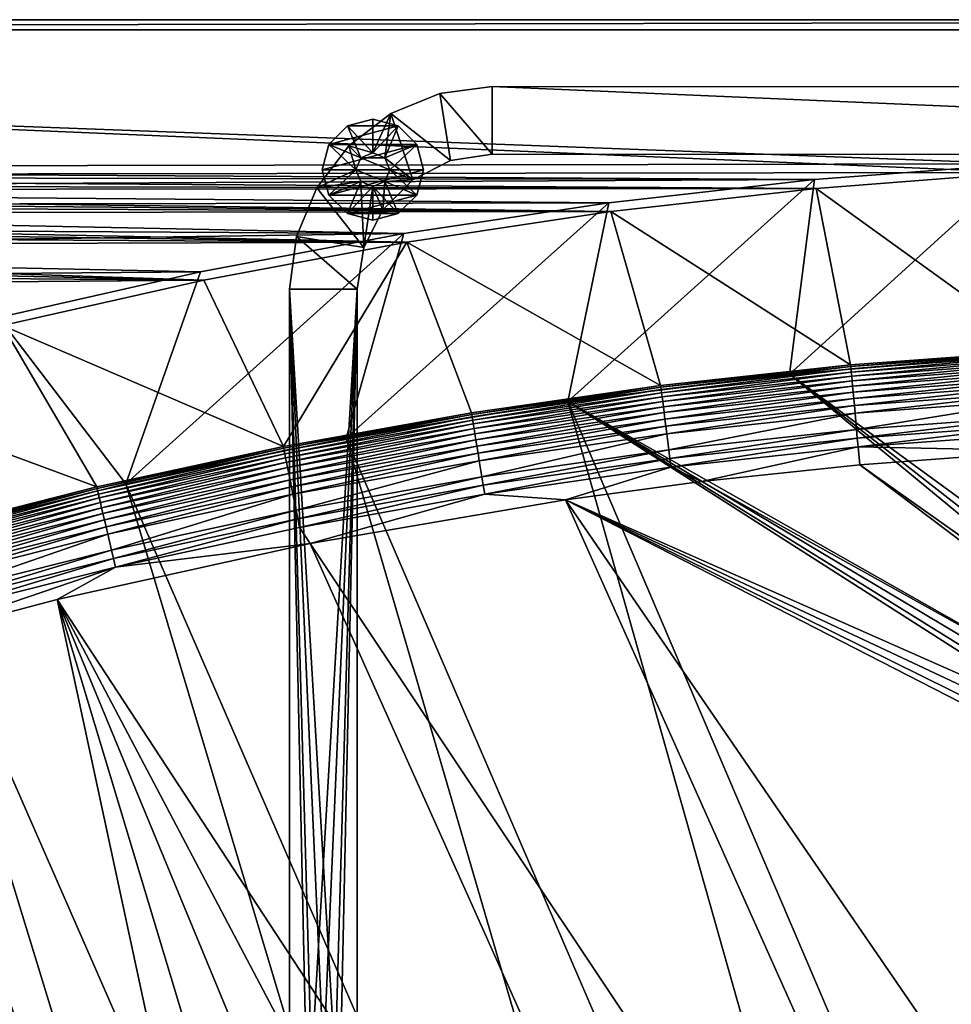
# Model space of a CAD drawing. Header units: metres. Extents: x 0 to 1501, y -1015 to 0.
# Tile 26 of 38: x 766 to 1042, y -292 to 0. Entities that reach past the tile are written whole.
import ezdxf

# ---------------------------------------------------------------- set-up
doc = ezdxf.new("R2010")
doc.units = ezdxf.units.M

msp = doc.modelspace()

# ---------------------------------------------------------------- linework, layer by layer
at = {"layer": 'None'}
for points in [[(401.079681, -46.141403), (1063.192383, -45.303387), (0, 0)], [(0, 0), (1063.192383, -45.303387), (1500, 0)], [(1500, 0), (1500, 0, -45), (0, 0)], [(1500, 0, -45), (0, 0, -45), (0, 0)], [(0, 0, -45), (1500, 0, -45), (3, -3, -45)], [(1500, 0, -45), (1497.155151, -3, -45), (3, -3, -45)], [(1497.155151, -3, -3), (1062.936401, -42.705982, -3), (3, -3, -3)], [(1062.936401, -42.705982, -3), (399.166199, -43.825584, -3), (3, -3, -3)], [(3, -3, -3), (3, -3, -45), (1497.155151, -3, -3)], [(3, -3, -45), (1497.155151, -3, -45), (1497.155151, -3, -3)], [(1062.936401, -42.705982, -3), (1001.775391, -47.370544, -3), (399.166199, -43.825584, -3)], [(1060.012207, -99.620453, -406), (994.370544, -105.012535, -406), (1062.936401, -42.705982, -3)], [(994.370544, -105.012535, -406), (1001.775391, -47.370544, -3), (1062.936401, -42.705982, -3)], [(1001.775391, -47.370544, -3), (424.775909, -46.351501, -3), (399.166199, -43.825584, -3)], [(1063.192383, -45.303387), (401.079681, -46.141403), (1002.230469, -49.94701)], [(401.079681, -46.141403), (426.656219, -48.734936), (1002.230469, -49.94701)], [(424.775909, -46.351501, -3), (1001.775391, -47.370544, -3), (450.234894, -50.103752, -3)], [(1063.192383, -45.303387), (1002.230469, -49.94701), (1068.877197, -98.073616, -377.175201)], [(1002.230469, -49.94701), (426.656219, -48.734936), (439.392426, -50.476563)], [(1001.775391, -47.370544, -3), (940.824768, -54.258831, -3), (450.234894, -50.103752, -3)], [(994.370544, -105.012535, -406), (928.658752, -113.104782, -406), (1001.775391, -47.370544, -3)], [(928.658752, -113.104782, -406), (940.824768, -54.258831, -3), (1001.775391, -47.370544, -3)], [(1002.230469, -49.94701), (439.392426, -50.476563), (941.4776, -56.803322)], [(439.392426, -50.476563), (452.084717, -52.513569), (941.4776, -56.803322)], [(450.234894, -50.103752, -3), (940.824768, -54.258831, -3), (475.487396, -55.058964, -3)], [(1002.230469, -49.94701), (941.4776, -56.803322), (1012.442932, -102.235199, -377.175201)], [(1002.230469, -49.94701), (1012.442932, -102.235199, -377.175201), (1068.877197, -98.073616, -377.175201)], [(941.4776, -56.803322), (452.084717, -52.513569), (464.726257, -54.844849)], [(464.726257, -54.844849), (477.310242, -57.469151), (941.4776, -56.803322)], [(940.824768, -54.258831, -3), (880.165344, -63.36171, -3), (475.487396, -55.058964, -3)], [(475.487396, -55.058964, -3), (880.165344, -63.36171, -3), (500.479065, -61.195759, -3)], [(928.658752, -113.104782, -406), (863.073975, -123.910141, -406), (940.824768, -54.258831, -3)], [(863.073975, -123.910141, -406), (880.165344, -63.36171, -3), (940.824768, -54.258831, -3)], [(477.310242, -57.469151), (881.01416, -65.863258), (941.4776, -56.803322)], [(477.310242, -57.469151), (489.829865, -60.385052), (881.01416, -65.863258)], [(941.4776, -56.803322), (881.01416, -65.863258), (956.187256, -108.354591, -377.175201)], [(941.4776, -56.803322), (956.187256, -108.354591, -377.175201), (1012.442932, -102.235199, -377.175201)], [(489.829865, -60.385052), (502.278381, -63.590981), (881.01416, -65.863258)], [(880.165344, -63.36171, -3), (525.156189, -68.495331, -3), (500.479065, -61.195759, -3)], [(881.01416, -65.863258), (502.278381, -63.590981), (514.649109, -67.085213)], [(880.165344, -63.36171, -3), (819.877563, -74.667107, -3), (525.156189, -68.495331, -3)], [(863.073975, -123.910141, -406), (797.747375, -137.438324, -406), (880.165344, -63.36171, -3)], [(797.747375, -137.438324, -406), (819.877563, -74.667107, -3), (880.165344, -63.36171, -3)], [(881.01416, -65.863258), (514.649109, -67.085213), (820.919922, -77.114853)], [(881.01416, -65.863258), (820.919922, -77.114853), (844.483032, -126.434929, -377.175201)], [(900.178101, -116.424416, -377.175201), (881.01416, -65.863258), (844.483032, -126.434929, -377.175201)], [(881.01416, -65.863258), (900.178101, -116.424416, -377.175201), (956.187256, -108.354591, -377.175201)], [(514.649109, -67.085213), (526.935303, -70.865852), (820.919922, -77.114853)], [(819.877563, -74.667107, -3), (549.466614, -76.936241, -3), (525.156189, -68.495331, -3)], [(820.919922, -77.114853), (526.935303, -70.865852), (539.13031, -74.930862)], [(539.13031, -74.930862), (551.227661, -79.278061), (820.919922, -77.114853)], [(819.877563, -74.667107, -3), (760.041382, -88.160034, -3), (549.466614, -76.936241, -3)], [(819.877563, -74.667107, -3), (797.747375, -137.438324, -406), (760.041382, -88.160034, -3)], [(551.227661, -79.278061), (761.274353, -90.543236), (820.919922, -77.114853)], [(844.483032, -126.434929, -377.175201), (820.919922, -77.114853), (761.274353, -90.543236)], [(797.747375, -137.438324, -406), (732.884949, -153.671341, -406), (760.041382, -88.160034, -3)], [(761.274353, -90.543236), (702.156311, -106.130661), (789.169373, -138.374039, -377.175201)], [(844.483032, -126.434929, -377.175201), (761.274353, -90.543236), (789.169373, -138.374039, -377.175201)], [(1012.442932, -102.235199, -377.175201), (1012.516785, -102.725082, -379.803467), (1068.877197, -98.073616, -377.175201)], [(1012.516785, -102.725082, -379.803467), (1068.932861, -98.564224, -379.803467), (1068.877197, -98.073616, -377.175201)], [(1012.516785, -102.725082, -379.803467), (1012.582703, -103.447868, -382.385681), (1068.932861, -98.564224, -379.803467)], [(1012.582703, -103.447868, -382.385681), (1068.973633, -99.288857, -382.385681), (1068.932861, -98.564224, -379.803467)], [(994.370544, -105.012535, -406), (1060.012207, -99.620453, -406), (1172.880127, -235.304947, -406)], [(1012.582703, -103.447868, -382.385681), (1012.669312, -104.39711, -384.897552), (1068.973633, -99.288857, -382.385681)], [(1012.669312, -104.39711, -384.897552), (1069.027222, -100.240532, -384.897552), (1068.973633, -99.288857, -382.385681)], [(1069.027222, -100.240532, -384.897552), (1012.669312, -104.39711, -384.897552), (1012.775879, -105.565636, -387.314758)], [(1069.09314, -101.412064, -387.314758), (1069.027222, -100.240532, -384.897552), (1012.775879, -105.565636, -387.314758)], [(1069.09314, -101.412064, -387.314758), (1012.775879, -105.565636, -387.314758), (1012.901733, -106.945221, -389.61441)], [(1069.171021, -102.795181, -389.61441), (1069.09314, -101.412064, -387.314758), (1012.901733, -106.945221, -389.61441)], [(956.187256, -108.354591, -377.175201), (956.264587, -108.842209, -379.803467), (1012.442932, -102.235199, -377.175201)], [(956.264587, -108.842209, -379.803467), (1012.516785, -102.725082, -379.803467), (1012.442932, -102.235199, -377.175201)], [(956.264587, -108.842209, -379.803467), (956.355591, -109.562263, -382.385681), (1012.516785, -102.725082, -379.803467)], [(956.355591, -109.562263, -382.385681), (1012.582703, -103.447868, -382.385681), (1012.516785, -102.725082, -379.803467)], [(956.355591, -109.562263, -382.385681), (956.475098, -110.507927, -384.897552), (1012.582703, -103.447868, -382.385681)], [(956.475098, -110.507927, -384.897552), (1012.669312, -104.39711, -384.897552), (1012.582703, -103.447868, -382.385681)], [(1012.669312, -104.39711, -384.897552), (956.475098, -110.507927, -384.897552), (956.622253, -111.67205, -387.314758)], [(1012.775879, -105.565636, -387.314758), (1012.669312, -104.39711, -384.897552), (956.622253, -111.67205, -387.314758)], [(1069.171021, -102.795181, -389.61441), (1012.901733, -106.945221, -389.61441), (1013.045654, -108.523323, -391.779236)], [(1069.26001, -104.377335, -391.779236), (1069.171021, -102.795181, -389.61441), (1013.045654, -108.523323, -391.779236)], [(1069.26001, -104.377335, -391.779236), (1013.045654, -108.523323, -391.779236), (1013.206482, -110.286362, -393.793457)], [(1069.359497, -106.144897, -393.793457), (1069.26001, -104.377335, -391.779236), (1013.206482, -110.286362, -393.793457)], [(789.169373, -138.374039, -377.175201), (702.156311, -106.130661), (734.303772, -152.227341, -377.175201)], [(994.370544, -105.012535, -406), (1170.077148, -250, -406), (928.658752, -113.104782, -406)], [(1012.775879, -105.565636, -387.314758), (956.622253, -111.67205, -387.314758), (956.795959, -113.046425, -389.61441)], [(1012.901733, -106.945221, -389.61441), (1012.775879, -105.565636, -387.314758), (956.795959, -113.046425, -389.61441)], [(1012.901733, -106.945221, -389.61441), (956.795959, -113.046425, -389.61441), (956.994629, -114.618576, -391.779236)], [(1013.045654, -108.523323, -391.779236), (1012.901733, -106.945221, -389.61441), (956.994629, -114.618576, -391.779236)], [(1172.880127, -235.304947, -406), (1170.743774, -242.735291, -406), (994.370544, -105.012535, -406)], [(1170.743774, -242.735291, -406), (1170.077148, -250, -406), (994.370544, -105.012535, -406)], [(1013.206482, -110.286362, -393.793457), (1013.382935, -112.220741, -395.641296), (1069.359497, -106.144897, -393.793457)], [(1013.382935, -112.220741, -395.641296), (1069.468628, -108.084236, -395.641296), (1069.359497, -106.144897, -393.793457)], [(900.178101, -116.424416, -377.175201), (900.256592, -116.909286, -379.803467), (956.187256, -108.354591, -377.175201)], [(900.256592, -116.909286, -379.803467), (956.264587, -108.842209, -379.803467), (956.187256, -108.354591, -377.175201)], [(900.256592, -116.909286, -379.803467), (900.372559, -117.62574, -382.385681), (956.264587, -108.842209, -379.803467)], [(900.372559, -117.62574, -382.385681), (956.355591, -109.562263, -382.385681), (956.264587, -108.842209, -379.803467)], [(900.372559, -117.62574, -382.385681), (900.524841, -118.566681, -384.897552), (956.355591, -109.562263, -382.385681)], [(900.524841, -118.566681, -384.897552), (956.475098, -110.507927, -384.897552), (956.355591, -109.562263, -382.385681)], [(956.475098, -110.507927, -384.897552), (900.524841, -118.566681, -384.897552), (900.712341, -119.724991, -387.314758)], [(956.622253, -111.67205, -387.314758), (956.475098, -110.507927, -384.897552), (900.712341, -119.724991, -387.314758)], [(1013.045654, -108.523323, -391.779236), (956.994629, -114.618576, -391.779236), (957.216614, -116.374962, -393.793457)], [(1013.206482, -110.286362, -393.793457), (1013.045654, -108.523323, -391.779236), (957.216614, -116.374962, -393.793457)], [(957.216614, -116.374962, -393.793457), (957.460144, -118.30204, -395.641296), (1013.206482, -110.286362, -393.793457)], [(957.460144, -118.30204, -395.641296), (1013.382935, -112.220741, -395.641296), (1013.206482, -110.286362, -393.793457)], [(1013.382935, -112.220741, -395.641296), (1013.57373, -114.312218, -397.307617), (1069.468628, -108.084236, -395.641296)], [(1013.57373, -114.312218, -397.307617), (1069.58667, -110.181084, -397.307617), (1069.468628, -108.084236, -395.641296)], [(1013.777283, -116.543968, -398.780426), (1069.58667, -110.181084, -397.307617), (1013.57373, -114.312218, -397.307617)], [(1013.777283, -116.543968, -398.780426), (1069.712524, -112.418564, -398.780426), (1069.58667, -110.181084, -397.307617)], [(863.073975, -123.910141, -406), (928.658752, -113.104782, -406), (1062.969604, -587.750427, -406)], [(956.622253, -111.67205, -387.314758), (900.712341, -119.724991, -387.314758), (900.933655, -121.092499, -389.61441)], [(956.795959, -113.046425, -389.61441), (956.622253, -111.67205, -387.314758), (900.933655, -121.092499, -389.61441)], [(956.795959, -113.046425, -389.61441), (900.933655, -121.092499, -389.61441), (901.186829, -122.656799, -391.779236)], [(956.994629, -114.618576, -391.779236), (956.795959, -113.046425, -389.61441), (901.186829, -122.656799, -391.779236)], [(1062.969604, -587.750427, -406), (928.658752, -113.104782, -406), (1115.29248, -549.992249, -406)], [(928.658752, -113.104782, -406), (1176.091064, -271.071716, -406), (1115.29248, -549.992249, -406)], [(1170.077148, -250, -406), (1170.743774, -257.264709, -406), (928.658752, -113.104782, -406)], [(928.658752, -113.104782, -406), (1170.743774, -257.264709, -406), (1172.880127, -264.695038, -406)], [(1172.880127, -264.695038, -406), (1176.091064, -271.071716, -406), (928.658752, -113.104782, -406)], [(957.460144, -118.30204, -395.641296), (957.72345, -120.385635, -397.307617), (1013.382935, -112.220741, -395.641296)], [(957.72345, -120.385635, -397.307617), (1013.57373, -114.312218, -397.307617), (1013.382935, -112.220741, -395.641296)], [(1069.712524, -112.418564, -398.780426), (1013.777283, -116.543968, -398.780426), (1014.216431, -121.358337, -401.100159)], [(1069.984253, -117.245285, -401.100159), (1069.712524, -112.418564, -398.780426), (1014.216431, -121.358337, -401.100159)], [(844.483032, -126.434929, -377.175201), (844.570251, -126.918381, -379.803467), (900.178101, -116.424416, -377.175201)], [(844.570251, -126.918381, -379.803467), (900.256592, -116.909286, -379.803467), (900.178101, -116.424416, -377.175201)], [(956.994629, -114.618576, -391.779236), (901.186829, -122.656799, -391.779236), (901.469727, -124.404419, -393.793457)], [(957.216614, -116.374962, -393.793457), (956.994629, -114.618576, -391.779236), (901.469727, -124.404419, -393.793457)], [(901.469727, -124.404419, -393.793457), (901.78009, -126.321877, -395.641296), (957.216614, -116.374962, -393.793457)], [(901.78009, -126.321877, -395.641296), (957.460144, -118.30204, -395.641296), (957.216614, -116.374962, -393.793457)], [(958.004456, -122.608963, -398.780426), (1013.57373, -114.312218, -397.307617), (957.72345, -120.385635, -397.307617)], [(958.004456, -122.608963, -398.780426), (1013.777283, -116.543968, -398.780426), (1013.57373, -114.312218, -397.307617)], [(958.610596, -127.405167, -401.100159), (1013.777283, -116.543968, -398.780426), (958.004456, -122.608963, -398.780426)], [(1014.216431, -121.358337, -401.100159), (1013.777283, -116.543968, -398.780426), (958.610596, -127.405167, -401.100159)], [(844.570251, -126.918381, -379.803467), (844.710999, -127.630371, -382.385681), (900.256592, -116.909286, -379.803467)], [(844.710999, -127.630371, -382.385681), (900.372559, -117.62574, -382.385681), (900.256592, -116.909286, -379.803467)], [(844.710999, -127.630371, -382.385681), (844.895935, -128.56546, -384.897552), (900.372559, -117.62574, -382.385681)], [(844.895935, -128.56546, -384.897552), (900.524841, -118.566681, -384.897552), (900.372559, -117.62574, -382.385681)], [(900.524841, -118.566681, -384.897552), (844.895935, -128.56546, -384.897552), (845.123535, -129.716553, -387.314758)], [(900.712341, -119.724991, -387.314758), (900.524841, -118.566681, -384.897552), (845.123535, -129.716553, -387.314758)], [(901.78009, -126.321877, -395.641296), (902.115662, -128.395065, -397.307617), (957.460144, -118.30204, -395.641296)], [(902.115662, -128.395065, -397.307617), (957.72345, -120.385635, -397.307617), (957.460144, -118.30204, -395.641296)], [(1014.216431, -121.358337, -401.100159), (1014.448669, -123.904739, -401.92572), (1069.984253, -117.245285, -401.100159)], [(1014.448669, -123.904739, -401.92572), (1070.12793, -119.798225, -401.92572), (1069.984253, -117.245285, -401.100159)], [(900.712341, -119.724991, -387.314758), (845.123535, -129.716553, -387.314758), (845.392273, -131.075546, -389.61441)], [(900.933655, -121.092499, -389.61441), (900.712341, -119.724991, -387.314758), (845.392273, -131.075546, -389.61441)], [(900.933655, -121.092499, -389.61441), (845.392273, -131.075546, -389.61441), (845.699646, -132.630112, -391.779236)], [(901.186829, -122.656799, -391.779236), (900.933655, -121.092499, -389.61441), (845.699646, -132.630112, -391.779236)], [(902.115662, -128.395065, -397.307617), (902.473694, -130.607285, -398.780426), (957.72345, -120.385635, -397.307617)], [(902.473694, -130.607285, -398.780426), (958.004456, -122.608963, -398.780426), (957.72345, -120.385635, -397.307617)], [(958.610596, -127.405167, -401.100159), (958.931213, -129.941971, -401.92572), (1014.216431, -121.358337, -401.100159)], [(958.931213, -129.941971, -401.92572), (1014.448669, -123.904739, -401.92572), (1014.216431, -121.358337, -401.100159)], [(1070.12793, -119.798225, -401.92572), (1014.448669, -123.904739, -401.92572), (1014.686707, -126.513992, -402.52005)], [(1014.686707, -126.513992, -402.52005), (1070.275146, -122.414169, -402.52005), (1070.12793, -119.798225, -401.92572)], [(1070.562134, -127.733841, -403), (1070.275146, -122.414169, -402.52005), (1014.686707, -126.513992, -402.52005)], [(797.747375, -137.438324, -406), (863.073975, -123.910141, -406), (1009.002441, -623.525391, -406)], [(901.186829, -122.656799, -391.779236), (845.699646, -132.630112, -391.779236), (846.04303, -134.366837, -393.793457)], [(901.469727, -124.404419, -393.793457), (901.186829, -122.656799, -391.779236), (846.04303, -134.366837, -393.793457)], [(846.04303, -134.366837, -393.793457), (846.419861, -136.272354, -395.641296), (901.469727, -124.404419, -393.793457)], [(846.419861, -136.272354, -395.641296), (901.78009, -126.321877, -395.641296), (901.469727, -124.404419, -393.793457)], [(1009.002441, -623.525391, -406), (863.073975, -123.910141, -406), (1062.969604, -587.750427, -406)], [(903.246155, -135.379547, -401.100159), (958.004456, -122.608963, -398.780426), (902.473694, -130.607285, -398.780426)], [(903.246155, -135.379547, -401.100159), (958.610596, -127.405167, -401.100159), (958.004456, -122.608963, -398.780426)], [(1014.448669, -123.904739, -401.92572), (958.931213, -129.941971, -401.92572), (959.259705, -132.541382, -402.52005)], [(1014.448669, -123.904739, -401.92572), (959.259705, -132.541382, -402.52005), (1014.686707, -126.513992, -402.52005)], [(789.169373, -138.374039, -377.175201), (789.272278, -138.855103, -379.803467), (844.483032, -126.434929, -377.175201)], [(789.272278, -138.855103, -379.803467), (844.570251, -126.918381, -379.803467), (844.483032, -126.434929, -377.175201)], [(789.272278, -138.855103, -379.803467), (789.437683, -139.561783, -382.385681), (844.570251, -126.918381, -379.803467)], [(789.437683, -139.561783, -382.385681), (844.710999, -127.630371, -382.385681), (844.570251, -126.918381, -379.803467)], [(789.437683, -139.561783, -382.385681), (789.654968, -140.489868, -384.897552), (844.710999, -127.630371, -382.385681)], [(789.654968, -140.489868, -384.897552), (844.895935, -128.56546, -384.897552), (844.710999, -127.630371, -382.385681)], [(846.419861, -136.272354, -395.641296), (846.827209, -138.332642, -397.307617), (901.78009, -126.321877, -395.641296)], [(846.827209, -138.332642, -397.307617), (902.115662, -128.395065, -397.307617), (901.78009, -126.321877, -395.641296)], [(903.246155, -135.379547, -401.100159), (903.654724, -137.903671, -401.92572), (958.610596, -127.405167, -401.100159)], [(903.654724, -137.903671, -401.92572), (958.931213, -129.941971, -401.92572), (958.610596, -127.405167, -401.100159)], [(1014.686707, -126.513992, -402.52005), (959.259705, -132.541382, -402.52005), (968.298706, -136.79071, -403)], [(1015.17218, -131.817627, -403), (1014.686707, -126.513992, -402.52005), (968.298706, -136.79071, -403)], [(1015.17218, -131.817627, -403), (1070.562134, -127.733841, -403), (1014.686707, -126.513992, -402.52005)], [(1070.562134, -127.733841, -403), (1015.17218, -131.817627, -403), (1172.446899, -243.050476, -403)], [(844.895935, -128.56546, -384.897552), (789.654968, -140.489868, -384.897552), (789.922424, -141.63237, -387.314758)], [(845.123535, -129.716553, -387.314758), (844.895935, -128.56546, -384.897552), (789.922424, -141.63237, -387.314758)], [(845.123535, -129.716553, -387.314758), (789.922424, -141.63237, -387.314758), (790.23822, -142.981216, -389.61441)], [(845.392273, -131.075546, -389.61441), (845.123535, -129.716553, -387.314758), (790.23822, -142.981216, -389.61441)], [(845.392273, -131.075546, -389.61441), (790.23822, -142.981216, -389.61441), (790.599426, -144.524155, -391.779236)], [(845.699646, -132.630112, -391.779236), (845.392273, -131.075546, -389.61441), (790.599426, -144.524155, -391.779236)], [(846.827209, -138.332642, -397.307617), (847.261902, -140.531082, -398.780426), (902.115662, -128.395065, -397.307617)], [(847.261902, -140.531082, -398.780426), (902.473694, -130.607285, -398.780426), (902.115662, -128.395065, -397.307617)], [(902.473694, -130.607285, -398.780426), (847.261902, -140.531082, -398.780426), (848.199707, -145.273621, -401.100159)], [(848.199707, -145.273621, -401.100159), (903.246155, -135.379547, -401.100159), (902.473694, -130.607285, -398.780426)], [(903.654724, -137.903671, -401.92572), (904.073364, -140.490097, -402.52005), (958.931213, -129.941971, -401.92572)], [(958.931213, -129.941971, -401.92572), (904.073364, -140.490097, -402.52005), (959.259705, -132.541382, -402.52005)], [(845.699646, -132.630112, -391.779236), (790.599426, -144.524155, -391.779236), (791.00293, -146.24791, -393.793457)], [(846.04303, -134.366837, -393.793457), (845.699646, -132.630112, -391.779236), (791.00293, -146.24791, -393.793457)], [(959.259705, -132.541382, -402.52005), (904.073364, -140.490097, -402.52005), (928.027771, -142.184464, -403)], [(968.298706, -136.79071, -403), (959.259705, -132.541382, -402.52005), (928.027771, -142.184464, -403)], [(1015.17218, -131.817627, -403), (968.298706, -136.79071, -403), (1171.809204, -250, -403)], [(1015.17218, -131.817627, -403), (1171.809204, -250, -403), (1172.446899, -243.050476, -403)], [(791.00293, -146.24791, -393.793457), (791.445679, -148.139191, -395.641296), (846.04303, -134.366837, -393.793457)], [(791.445679, -148.139191, -395.641296), (846.419861, -136.272354, -395.641296), (846.04303, -134.366837, -393.793457)], [(791.445679, -148.139191, -395.641296), (791.924377, -150.184067, -397.307617), (846.419861, -136.272354, -395.641296)], [(791.924377, -150.184067, -397.307617), (846.827209, -138.332642, -397.307617), (846.419861, -136.272354, -395.641296)], [(848.199707, -145.273621, -401.100159), (848.695679, -147.782043, -401.92572), (903.246155, -135.379547, -401.100159)], [(848.695679, -147.782043, -401.92572), (903.654724, -137.903671, -401.92572), (903.246155, -135.379547, -401.100159)], [(968.298706, -136.79071, -403), (928.027771, -142.184464, -403), (1171.809204, -250, -403)], [(732.884949, -153.671341, -406), (797.747375, -137.438324, -406), (953.535645, -657.19519, -406)], [(734.303772, -152.227341, -377.175201), (734.426697, -152.703461, -379.803467), (789.169373, -138.374039, -377.175201)], [(734.426697, -152.703461, -379.803467), (789.272278, -138.855103, -379.803467), (789.169373, -138.374039, -377.175201)], [(734.426697, -152.703461, -379.803467), (734.616577, -153.403961, -382.385681), (789.272278, -138.855103, -379.803467)], [(734.616577, -153.403961, -382.385681), (789.437683, -139.561783, -382.385681), (789.272278, -138.855103, -379.803467)], [(734.616577, -153.403961, -382.385681), (734.865906, -154.323944, -384.897552), (789.437683, -139.561783, -382.385681)], [(734.865906, -154.323944, -384.897552), (789.654968, -140.489868, -384.897552), (789.437683, -139.561783, -382.385681)], [(792.435242, -152.366089, -398.780426), (846.827209, -138.332642, -397.307617), (791.924377, -150.184067, -397.307617)], [(847.261902, -140.531082, -398.780426), (846.827209, -138.332642, -397.307617), (792.435242, -152.366089, -398.780426)], [(953.535645, -657.19519, -406), (797.747375, -137.438324, -406), (1009.002441, -623.525391, -406)], [(848.695679, -147.782043, -401.92572), (849.203918, -150.352356, -402.52005), (903.654724, -137.903671, -401.92572)], [(849.203918, -150.352356, -402.52005), (904.073364, -140.490097, -402.52005), (903.654724, -137.903671, -401.92572)], [(789.654968, -140.489868, -384.897552), (734.865906, -154.323944, -384.897552), (735.172913, -155.456467, -387.314758)], [(789.922424, -141.63237, -387.314758), (789.654968, -140.489868, -384.897552), (735.172913, -155.456467, -387.314758)], [(789.922424, -141.63237, -387.314758), (735.172913, -155.456467, -387.314758), (735.535339, -156.793533, -389.61441)], [(790.23822, -142.981216, -389.61441), (789.922424, -141.63237, -387.314758), (735.535339, -156.793533, -389.61441)], [(793.53717, -157.073196, -401.100159), (847.261902, -140.531082, -398.780426), (792.435242, -152.366089, -398.780426)], [(848.199707, -145.273621, -401.100159), (847.261902, -140.531082, -398.780426), (793.53717, -157.073196, -401.100159)], [(904.073364, -140.490097, -402.52005), (849.203918, -150.352356, -402.52005), (852.363037, -155.16153, -403)], [(928.027771, -142.184464, -403), (904.073364, -140.490097, -402.52005), (852.363037, -155.16153, -403)], [(852.363037, -155.16153, -403), (1099.690308, -525.830444, -403), (928.027771, -142.184464, -403)], [(1171.809204, -250, -403), (928.027771, -142.184464, -403), (1172.446899, -256.949524, -403)], [(928.027771, -142.184464, -403), (1174.490601, -264.057495, -403), (1172.446899, -256.949524, -403)], [(1099.690308, -525.830444, -403), (1159.021484, -478.837067, -403), (928.027771, -142.184464, -403)], [(928.027771, -142.184464, -403), (1159.021484, -478.837067, -403), (1177.562988, -270.158661, -403)], [(1177.562988, -270.158661, -403), (1174.490601, -264.057495, -403), (928.027771, -142.184464, -403)], [(790.23822, -142.981216, -389.61441), (735.535339, -156.793533, -389.61441), (735.94989, -158.322998, -391.779236)], [(790.599426, -144.524155, -391.779236), (790.23822, -142.981216, -389.61441), (735.94989, -158.322998, -391.779236)], [(790.599426, -144.524155, -391.779236), (735.94989, -158.322998, -391.779236), (736.413086, -160.031693, -393.793457)], [(791.00293, -146.24791, -393.793457), (790.599426, -144.524155, -391.779236), (736.413086, -160.031693, -393.793457)], [(794.119995, -159.562866, -401.92572), (848.199707, -145.273621, -401.100159), (793.53717, -157.073196, -401.100159)], [(848.695679, -147.782043, -401.92572), (848.199707, -145.273621, -401.100159), (794.119995, -159.562866, -401.92572)], [(736.413086, -160.031693, -393.793457), (736.921265, -161.906448, -395.641296), (791.00293, -146.24791, -393.793457)], [(736.921265, -161.906448, -395.641296), (791.445679, -148.139191, -395.641296), (791.00293, -146.24791, -393.793457)], [(736.921265, -161.906448, -395.641296), (737.470703, -163.933472, -397.307617), (791.445679, -148.139191, -395.641296)], [(737.470703, -163.933472, -397.307617), (791.924377, -150.184067, -397.307617), (791.445679, -148.139191, -395.641296)], [(794.717224, -162.113983, -402.52005), (848.695679, -147.782043, -401.92572), (794.119995, -159.562866, -401.92572)], [(849.203918, -150.352356, -402.52005), (848.695679, -147.782043, -401.92572), (794.717224, -162.113983, -402.52005)], [(791.924377, -150.184067, -397.307617), (737.470703, -163.933472, -397.307617), (738.057007, -166.096436, -398.780426)], [(738.057007, -166.096436, -398.780426), (792.435242, -152.366089, -398.780426), (791.924377, -150.184067, -397.307617)], [(852.363037, -155.16153, -403), (849.203918, -150.352356, -402.52005), (794.717224, -162.113983, -402.52005)], [(668.619629, -172.593781, -406), (732.884949, -153.671341, -406), (896.670044, -688.680969, -406)], [(896.670044, -688.680969, -406), (732.884949, -153.671341, -406), (953.535645, -657.19519, -406)], [(739.321777, -170.762421, -401.100159), (792.435242, -152.366089, -398.780426), (738.057007, -166.096436, -398.780426)], [(739.321777, -170.762421, -401.100159), (793.53717, -157.073196, -401.100159), (792.435242, -152.366089, -398.780426)], [(739.990723, -173.230347, -401.92572), (793.53717, -157.073196, -401.100159), (739.321777, -170.762421, -401.100159)], [(739.990723, -173.230347, -401.92572), (794.119995, -159.562866, -401.92572), (793.53717, -157.073196, -401.100159)], [(794.717224, -162.113983, -402.52005), (777.408325, -171.755096, -403), (852.363037, -155.16153, -403)], [(777.408325, -171.755096, -403), (1038.202026, -569.963806, -403), (852.363037, -155.16153, -403)], [(1038.202026, -569.963806, -403), (1099.690308, -525.830444, -403), (852.363037, -155.16153, -403)], [(740.676208, -175.759171, -402.52005), (794.119995, -159.562866, -401.92572), (739.990723, -173.230347, -401.92572)], [(740.676208, -175.759171, -402.52005), (794.717224, -162.113983, -402.52005), (794.119995, -159.562866, -401.92572)], [(740.676208, -175.759171, -402.52005), (729.207825, -184.446411, -403), (794.717224, -162.113983, -402.52005)], [(729.207825, -184.446411, -403), (777.408325, -171.755096, -403), (794.717224, -162.113983, -402.52005)], [(729.207825, -184.446411, -403), (883.227234, -663.339172, -403), (777.408325, -171.755096, -403)], [(962.287109, -618.693909, -403), (1000.588257, -594.864319, -403), (777.408325, -171.755096, -403)], [(1000.588257, -594.864319, -403), (1038.202026, -569.963806, -403), (777.408325, -171.755096, -403)], [(883.227234, -663.339172, -403), (919.637268, -643.513, -403), (777.408325, -171.755096, -403)], [(777.408325, -171.755096, -403), (919.637268, -643.513, -403), (962.287109, -618.693909, -403)], [(605.147095, -194.159134, -406), (668.619629, -172.593781, -406), (838.549561, -717.892029, -406)], [(838.549561, -717.892029, -406), (668.619629, -172.593781, -406), (896.670044, -688.680969, -406)], [(729.207825, -184.446411, -403), (688.716125, -196.364151, -403), (883.227234, -663.339172, -403)], [(542.608215, -218.322891, -406), (605.147095, -194.159134, -406), (779.312256, -744.756042, -406)], [(779.312256, -744.756042, -406), (605.147095, -194.159134, -406), (838.549561, -717.892029, -406)], [(688.716125, -196.364151, -403), (635.930908, -213.669968, -403), (833.802429, -688.34259, -403)], [(688.716125, -196.364151, -403), (833.802429, -688.34259, -403), (883.227234, -663.339172, -403)], [(635.930908, -213.669968, -403), (583.776184, -232.799683, -403), (783.53894, -711.620422, -403)], [(635.930908, -213.669968, -403), (783.53894, -711.620422, -403), (833.802429, -688.34259, -403)], [(719.086121, -769.217773, -406), (542.608215, -218.322891, -406), (779.312256, -744.756042, -406)], [(583.776184, -232.799683, -403), (732.65155, -733.082275, -403), (783.53894, -711.620422, -403)]]:
    msp.add_3dface(points, dxfattribs=at)
at = {"layer": 'None01'}
for points in [[(890.780518, -21.823505, -410), (906.306641, -39.783817, -410), (906.313965, -19.783819, -410)], [(906.313965, -19.783819, -430), (890.780518, -21.823505, -430), (906.313965, -19.783819, -410)], [(890.780518, -21.823505, -430), (890.780518, -21.823505, -410), (906.313965, -19.783819, -410)], [(906.313965, -19.783819, -430), (906.306641, -39.783817, -430), (890.780518, -21.823505, -430)], [(906.306641, -39.783817, -410), (1373.248901, -39.95565, -410), (906.313965, -19.783819, -410)], [(1373.248901, -39.95565, -430), (906.306641, -39.783817, -430), (906.313965, -19.783819, -430)], [(906.313965, -19.783819, -410), (1373.248901, -39.95565, -410), (1373.256226, -19.955652, -410)], [(1373.256226, -19.955652, -430), (906.313965, -19.783819, -430), (1373.256226, -19.955652, -410)], [(906.313965, -19.783819, -430), (906.313965, -19.783819, -410), (1373.256226, -19.955652, -410)], [(1373.256226, -19.955652, -430), (1373.248901, -39.95565, -430), (906.313965, -19.783819, -430)], [(876.304626, -27.814932, -410), (893.942444, -41.737919, -410), (890.780518, -21.823505, -410)], [(890.780518, -21.823505, -430), (876.304626, -27.814932, -430), (890.780518, -21.823505, -410)], [(876.304626, -27.814932, -430), (876.304626, -27.814932, -410), (890.780518, -21.823505, -410)], [(890.780518, -21.823505, -430), (893.942444, -41.737919, -430), (876.304626, -27.814932, -430)], [(893.942444, -41.737919, -410), (906.306641, -39.783817, -410), (890.780518, -21.823505, -410)], [(906.306641, -39.783817, -430), (893.942444, -41.737919, -430), (890.780518, -21.823505, -430)], [(876.304626, -27.814932, -410), (863.873291, -37.349602, -410), (870.943054, -39.42197, -410)], [(876.304626, -27.814932, -430), (863.873291, -37.349602, -430), (876.304626, -27.814932, -410)], [(863.873291, -37.349602, -430), (863.873291, -37.349602, -410), (876.304626, -27.814932, -410)], [(863.873291, -37.349602, -430), (876.304626, -27.814932, -430), (870.943054, -39.42197, -430)], [(874.478577, -40.886436, -410), (876.304626, -27.814932, -410), (870.943054, -39.42197, -410)], [(876.304626, -27.814932, -430), (874.478577, -40.886436, -430), (870.943054, -39.42197, -430)], [(874.478577, -40.886436, -410), (882.787659, -47.417946, -410), (876.304626, -27.814932, -410)], [(876.304626, -27.814932, -430), (882.787659, -47.417946, -430), (874.478577, -40.886436, -430)], [(882.787659, -47.417946, -410), (893.942444, -41.737919, -410), (876.304626, -27.814932, -410)], [(893.942444, -41.737919, -430), (882.787659, -47.417946, -430), (876.304626, -27.814932, -430)], [(863.443054, -31.431591, -510), (857.952698, -36.92197, -510), (867.407532, -40.886436, -510)], [(863.443054, -31.431591, -550), (857.952698, -36.92197, -550), (863.443054, -31.431591, -510)], [(857.952698, -36.92197, -550), (857.952698, -36.92197, -510), (863.443054, -31.431591, -510)], [(883.933472, -36.92197, -550), (857.952698, -36.92197, -550), (878.443054, -31.431591, -550)], [(857.952698, -36.92197, -550), (863.443054, -31.431591, -550), (878.443054, -31.431591, -550)], [(870.943054, -39.42197, -510), (870.943054, -29.42197, -510), (863.443054, -31.431591, -510)], [(870.943054, -29.42197, -550), (863.443054, -31.431591, -550), (870.943054, -29.42197, -510)], [(863.443054, -31.431591, -550), (863.443054, -31.431591, -510), (870.943054, -29.42197, -510)], [(878.443054, -31.431591, -550), (863.443054, -31.431591, -550), (870.943054, -29.42197, -550)], [(870.943054, -39.42197, -510), (863.443054, -31.431591, -510), (867.407532, -40.886436, -510)], [(878.443054, -31.431591, -510), (870.943054, -29.42197, -510), (870.943054, -39.42197, -510)], [(878.443054, -31.431591, -550), (870.943054, -29.42197, -550), (878.443054, -31.431591, -510)], [(870.943054, -29.42197, -550), (870.943054, -29.42197, -510), (878.443054, -31.431591, -510)], [(874.478577, -40.886436, -510), (878.443054, -31.431591, -510), (870.943054, -39.42197, -510)], [(883.933472, -36.92197, -510), (878.443054, -31.431591, -510), (874.478577, -40.886436, -510)], [(883.933472, -36.92197, -550), (878.443054, -31.431591, -550), (883.933472, -36.92197, -510)], [(878.443054, -31.431591, -550), (878.443054, -31.431591, -510), (883.933472, -36.92197, -510)], [(863.873291, -37.349602, -410), (854.334045, -49.777443, -410), (865.943054, -44.42197, -410)], [(863.873291, -37.349602, -430), (854.334045, -49.777443, -430), (863.873291, -37.349602, -410)], [(854.334045, -49.777443, -430), (854.334045, -49.777443, -410), (863.873291, -37.349602, -410)], [(854.334045, -49.777443, -430), (863.873291, -37.349602, -430), (865.943054, -44.42197, -430)], [(857.952698, -36.92197, -510), (855.943054, -44.42197, -510), (865.943054, -44.42197, -510)], [(857.952698, -36.92197, -550), (855.943054, -44.42197, -550), (857.952698, -36.92197, -510)], [(855.943054, -44.42197, -550), (855.943054, -44.42197, -510), (857.952698, -36.92197, -510)], [(885.943054, -44.42197, -550), (855.943054, -44.42197, -550), (883.933472, -36.92197, -550)], [(855.943054, -44.42197, -550), (857.952698, -36.92197, -550), (883.933472, -36.92197, -550)], [(867.407532, -40.886436, -510), (857.952698, -36.92197, -510), (865.943054, -44.42197, -510)], [(870.943054, -39.42197, -410), (863.873291, -37.349602, -410), (867.407532, -40.886436, -410)], [(863.873291, -37.349602, -410), (865.943054, -44.42197, -410), (867.407532, -40.886436, -410)], [(865.943054, -44.42197, -430), (863.873291, -37.349602, -430), (867.407532, -40.886436, -430)], [(863.873291, -37.349602, -430), (870.943054, -39.42197, -430), (867.407532, -40.886436, -430)], [(875.943054, -44.42197, -510), (883.933472, -36.92197, -510), (874.478577, -40.886436, -510)], [(885.943054, -44.42197, -510), (883.933472, -36.92197, -510), (875.943054, -44.42197, -510)], [(885.943054, -44.42197, -550), (883.933472, -36.92197, -550), (885.943054, -44.42197, -510)], [(883.933472, -36.92197, -550), (883.933472, -36.92197, -510), (885.943054, -44.42197, -510)], [(870.943054, -39.42197, -410), (867.407532, -40.886436, -410), (870.943054, -39.42197, -5)], [(867.407532, -40.886436, -410), (867.407532, -40.886436, -5), (870.943054, -39.42197, -5)], [(874.478577, -40.886436, -5), (870.943054, -39.42197, -5), (867.407532, -40.886436, -5)], [(870.943054, -39.42197, -510), (867.407532, -40.886436, -510), (870.943054, -39.42197, -430)], [(867.407532, -40.886436, -510), (867.407532, -40.886436, -430), (870.943054, -39.42197, -430)], [(874.478577, -40.886436, -410), (870.943054, -39.42197, -410), (874.478577, -40.886436, -5)], [(870.943054, -39.42197, -410), (870.943054, -39.42197, -5), (874.478577, -40.886436, -5)], [(874.478577, -40.886436, -510), (870.943054, -39.42197, -510), (874.478577, -40.886436, -430)], [(870.943054, -39.42197, -510), (870.943054, -39.42197, -430), (874.478577, -40.886436, -430)], [(893.942444, -41.737919, -430), (906.306641, -39.783817, -430), (893.942444, -41.737919, -410)], [(906.306641, -39.783817, -430), (906.306641, -39.783817, -410), (893.942444, -41.737919, -410)], [(906.306641, -39.783817, -410), (906.306641, -39.783817, -430), (1373.248901, -39.95565, -410)], [(906.306641, -39.783817, -430), (1373.248901, -39.95565, -430), (1373.248901, -39.95565, -410)], [(867.407532, -40.886436, -410), (865.943054, -44.42197, -410), (867.407532, -40.886436, -5)], [(865.943054, -44.42197, -410), (865.943054, -44.42197, -5), (867.407532, -40.886436, -5)], [(867.407532, -40.886436, -5), (865.943054, -44.42197, -5), (875.943054, -44.42197, -5)], [(867.407532, -40.886436, -510), (865.943054, -44.42197, -510), (867.407532, -40.886436, -430)], [(865.943054, -44.42197, -510), (865.943054, -44.42197, -430), (867.407532, -40.886436, -430)], [(874.478577, -40.886436, -5), (867.407532, -40.886436, -5), (875.943054, -44.42197, -5)], [(882.787659, -47.417946, -410), (874.478577, -40.886436, -410), (875.943054, -44.42197, -410)], [(875.943054, -44.42197, -410), (874.478577, -40.886436, -410), (875.943054, -44.42197, -5)], [(874.478577, -40.886436, -410), (874.478577, -40.886436, -5), (875.943054, -44.42197, -5)], [(875.943054, -44.42197, -510), (874.478577, -40.886436, -510), (875.943054, -44.42197, -430)], [(874.478577, -40.886436, -510), (874.478577, -40.886436, -430), (875.943054, -44.42197, -430)], [(882.787659, -47.417946, -430), (875.943054, -44.42197, -430), (874.478577, -40.886436, -430)], [(882.787659, -47.417946, -430), (893.942444, -41.737919, -430), (882.787659, -47.417946, -410)], [(893.942444, -41.737919, -430), (893.942444, -41.737919, -410), (882.787659, -47.417946, -410)], [(854.334045, -49.777443, -410), (867.407532, -47.957504, -410), (865.943054, -44.42197, -410)], [(867.407532, -47.957504, -430), (854.334045, -49.777443, -430), (865.943054, -44.42197, -430)], [(865.943054, -44.42197, -510), (855.943054, -44.42197, -510), (857.952698, -51.92197, -510)], [(857.952698, -51.92197, -510), (855.943054, -44.42197, -510), (857.952698, -51.92197, -550)], [(855.943054, -44.42197, -510), (855.943054, -44.42197, -550), (857.952698, -51.92197, -550)], [(857.952698, -51.92197, -550), (855.943054, -44.42197, -550), (885.943054, -44.42197, -550)], [(865.943054, -44.42197, -510), (857.952698, -51.92197, -510), (867.407532, -47.957504, -510)], [(883.933472, -51.92197, -550), (857.952698, -51.92197, -550), (885.943054, -44.42197, -550)], [(867.407532, -47.957504, -5), (865.943054, -44.42197, -5), (867.407532, -47.957504, -410)], [(865.943054, -44.42197, -5), (865.943054, -44.42197, -410), (867.407532, -47.957504, -410)], [(875.943054, -44.42197, -5), (865.943054, -44.42197, -5), (874.478577, -47.957504, -5)], [(865.943054, -44.42197, -5), (867.407532, -47.957504, -5), (874.478577, -47.957504, -5)], [(867.407532, -47.957504, -430), (865.943054, -44.42197, -430), (867.407532, -47.957504, -510)], [(865.943054, -44.42197, -430), (865.943054, -44.42197, -510), (867.407532, -47.957504, -510)], [(874.478577, -47.957504, -410), (882.787659, -47.417946, -410), (875.943054, -44.42197, -410)], [(874.478577, -47.957504, -510), (883.933472, -51.92197, -510), (875.943054, -44.42197, -510)], [(875.943054, -44.42197, -5), (874.478577, -47.957504, -5), (875.943054, -44.42197, -410)], [(874.478577, -47.957504, -5), (874.478577, -47.957504, -410), (875.943054, -44.42197, -410)], [(875.943054, -44.42197, -430), (874.478577, -47.957504, -430), (875.943054, -44.42197, -510)], [(874.478577, -47.957504, -430), (874.478577, -47.957504, -510), (875.943054, -44.42197, -510)], [(875.943054, -44.42197, -430), (882.787659, -47.417946, -430), (874.478577, -47.957504, -430)], [(883.933472, -51.92197, -510), (885.943054, -44.42197, -510), (875.943054, -44.42197, -510)], [(885.943054, -44.42197, -510), (883.933472, -51.92197, -510), (885.943054, -44.42197, -550)], [(883.933472, -51.92197, -510), (883.933472, -51.92197, -550), (885.943054, -44.42197, -550)], [(867.407532, -47.957504, -410), (854.334045, -49.777443, -410), (868.250549, -67.420334, -410)], [(854.334045, -49.777443, -430), (867.407532, -47.957504, -430), (868.250549, -67.420334, -430)], [(857.952698, -51.92197, -510), (863.443054, -57.412354, -510), (867.407532, -47.957504, -510)], [(867.407532, -47.957504, -510), (863.443054, -57.412354, -510), (870.943054, -49.42197, -510)], [(863.443054, -57.412354, -510), (870.943054, -59.42197, -510), (870.943054, -49.42197, -510)], [(867.407532, -47.957504, -410), (868.250549, -67.420334, -410), (870.943054, -49.42197, -410)], [(870.943054, -49.42197, -5), (867.407532, -47.957504, -5), (870.943054, -49.42197, -410)], [(867.407532, -47.957504, -5), (867.407532, -47.957504, -410), (870.943054, -49.42197, -410)], [(874.478577, -47.957504, -5), (867.407532, -47.957504, -5), (870.943054, -49.42197, -5)], [(870.943054, -49.42197, -430), (867.407532, -47.957504, -430), (870.943054, -49.42197, -510)], [(867.407532, -47.957504, -430), (867.407532, -47.957504, -510), (870.943054, -49.42197, -510)], [(868.250549, -67.420334, -430), (867.407532, -47.957504, -430), (870.943054, -49.42197, -430)], [(868.250549, -67.420334, -410), (873.934692, -56.267643, -410), (870.943054, -49.42197, -410)], [(873.934692, -56.267643, -430), (868.250549, -67.420334, -430), (870.943054, -49.42197, -430)], [(870.943054, -49.42197, -410), (873.934692, -56.267643, -410), (874.478577, -47.957504, -410)], [(870.943054, -49.42197, -510), (878.443054, -57.412354, -510), (874.478577, -47.957504, -510)], [(874.478577, -47.957504, -5), (870.943054, -49.42197, -5), (874.478577, -47.957504, -410)], [(870.943054, -49.42197, -5), (870.943054, -49.42197, -410), (874.478577, -47.957504, -410)], [(874.478577, -47.957504, -430), (870.943054, -49.42197, -430), (874.478577, -47.957504, -510)], [(870.943054, -49.42197, -430), (870.943054, -49.42197, -510), (874.478577, -47.957504, -510)], [(874.478577, -47.957504, -430), (873.934692, -56.267643, -430), (870.943054, -49.42197, -430)], [(870.943054, -49.42197, -510), (870.943054, -59.42197, -510), (878.443054, -57.412354, -510)], [(873.934692, -56.267643, -410), (882.787659, -47.417946, -410), (874.478577, -47.957504, -410)], [(873.934692, -56.267643, -430), (882.787659, -47.417946, -430), (873.934692, -56.267643, -410)], [(882.787659, -47.417946, -430), (882.787659, -47.417946, -410), (873.934692, -56.267643, -410)], [(882.787659, -47.417946, -430), (873.934692, -56.267643, -430), (874.478577, -47.957504, -430)], [(878.443054, -57.412354, -510), (883.933472, -51.92197, -510), (874.478577, -47.957504, -510)], [(854.334045, -49.777443, -410), (848.33728, -64.251122, -410), (868.250549, -67.420334, -410)], [(854.334045, -49.777443, -430), (848.33728, -64.251122, -430), (854.334045, -49.777443, -410)], [(848.33728, -64.251122, -430), (848.33728, -64.251122, -410), (854.334045, -49.777443, -410)], [(848.33728, -64.251122, -430), (854.334045, -49.777443, -430), (868.250549, -67.420334, -430)], [(863.443054, -57.412354, -510), (857.952698, -51.92197, -510), (863.443054, -57.412354, -550)], [(857.952698, -51.92197, -510), (857.952698, -51.92197, -550), (863.443054, -57.412354, -550)], [(863.443054, -57.412354, -550), (857.952698, -51.92197, -550), (883.933472, -51.92197, -550)], [(878.443054, -57.412354, -550), (863.443054, -57.412354, -550), (883.933472, -51.92197, -550)], [(883.933472, -51.92197, -510), (878.443054, -57.412354, -510), (883.933472, -51.92197, -550)], [(878.443054, -57.412354, -510), (878.443054, -57.412354, -550), (883.933472, -51.92197, -550)], [(870.943054, -59.42197, -510), (863.443054, -57.412354, -510), (870.943054, -59.42197, -550)], [(863.443054, -57.412354, -510), (863.443054, -57.412354, -550), (870.943054, -59.42197, -550)], [(878.443054, -57.412354, -550), (870.943054, -59.42197, -550), (863.443054, -57.412354, -550)], [(868.250549, -67.420334, -430), (873.934692, -56.267643, -430), (868.250549, -67.420334, -410)], [(873.934692, -56.267643, -430), (873.934692, -56.267643, -410), (868.250549, -67.420334, -410)], [(878.443054, -57.412354, -510), (870.943054, -59.42197, -510), (878.443054, -57.412354, -550)], [(870.943054, -59.42197, -510), (870.943054, -59.42197, -550), (878.443054, -57.412354, -550)], [(848.33728, -64.251122, -410), (846.291931, -79.783813, -410), (866.291931, -79.783813, -410)], [(848.33728, -64.251122, -430), (846.291931, -79.783813, -430), (848.33728, -64.251122, -410)], [(846.291931, -79.783813, -430), (846.291931, -79.783813, -410), (848.33728, -64.251122, -410)], [(846.291931, -79.783813, -430), (848.33728, -64.251122, -430), (866.291931, -79.783813, -430)], [(868.250549, -67.420334, -410), (848.33728, -64.251122, -410), (866.291931, -79.783813, -410)], [(848.33728, -64.251122, -430), (868.250549, -67.420334, -430), (866.291931, -79.783813, -430)], [(866.291931, -79.783813, -430), (868.250549, -67.420334, -430), (866.291931, -79.783813, -410)], [(868.250549, -67.420334, -430), (868.250549, -67.420334, -410), (866.291931, -79.783813, -410)], [(866.291931, -79.783813, -410), (846.291931, -79.783813, -410), (859.825745, -309.464569, -410)], [(846.291931, -79.783813, -410), (856.290222, -308.000092, -410), (859.825745, -309.464569, -410)], [(846.291931, -675.469116, -410), (851.290222, -313.000092, -410), (846.291931, -79.783813, -410)], [(851.290222, -313.000092, -410), (852.754639, -309.464569, -410), (846.291931, -79.783813, -410)], [(846.291931, -79.783813, -410), (852.754639, -309.464569, -410), (856.290222, -308.000092, -410)], [(846.291931, -79.783813, -430), (846.291931, -675.469116, -430), (846.291931, -79.783813, -410)], [(846.291931, -675.469116, -430), (846.291931, -675.469116, -410), (846.291931, -79.783813, -410)], [(866.291931, -79.783813, -430), (852.754639, -309.464569, -430), (846.291931, -79.783813, -430)], [(852.754639, -309.464569, -430), (851.290222, -313.000092, -430), (846.291931, -79.783813, -430)], [(846.291931, -79.783813, -430), (851.290222, -313.000092, -430), (846.291931, -675.469116, -430)], [(856.290222, -308.000092, -430), (852.754639, -309.464569, -430), (866.291931, -79.783813, -430)], [(859.825745, -309.464569, -430), (856.290222, -308.000092, -430), (866.291931, -79.783813, -430)], [(859.825745, -309.464569, -410), (861.290222, -313.000092, -410), (866.291931, -79.783813, -410)], [(859.825745, -309.464569, -430), (866.291931, -79.783813, -430), (861.290222, -313.000092, -430)], [(866.291931, -79.783813, -410), (861.290222, -313.000092, -410), (866.291931, -675.469116, -410)], [(866.291931, -79.783813, -430), (866.291931, -675.469116, -430), (861.290222, -313.000092, -430)], [(866.291931, -675.469116, -410), (866.291931, -675.469116, -430), (866.291931, -79.783813, -410)], [(866.291931, -675.469116, -430), (866.291931, -79.783813, -430), (866.291931, -79.783813, -410)], [(1420.450195, -116.977798, -410), (1404.711548, -104.637085, -410), (937.769287, -700.150574, -410)], [(1404.711548, -104.637085, -410), (1404.711548, -104.637085, -430), (937.769287, -700.150574, -410)], [(1404.711548, -104.637085, -430), (937.769287, -700.150574, -430), (937.769287, -700.150574, -410)], [(937.769287, -700.150574, -430), (1404.711548, -104.637085, -430), (1420.450195, -116.977798, -430)], [(953.507996, -712.491272, -410), (1420.450195, -116.977798, -410), (937.769287, -700.150574, -410)], [(953.507996, -712.491272, -430), (937.769287, -700.150574, -430), (1420.450195, -116.977798, -430)], [(953.507996, -712.491272, -410), (953.507996, -712.491272, -430), (1420.450195, -116.977798, -410)], [(953.507996, -712.491272, -430), (1420.450195, -116.977798, -430), (1420.450195, -116.977798, -410)]]:
    msp.add_3dface(points, dxfattribs=at)

doc.saveas('drawing.dxf')
